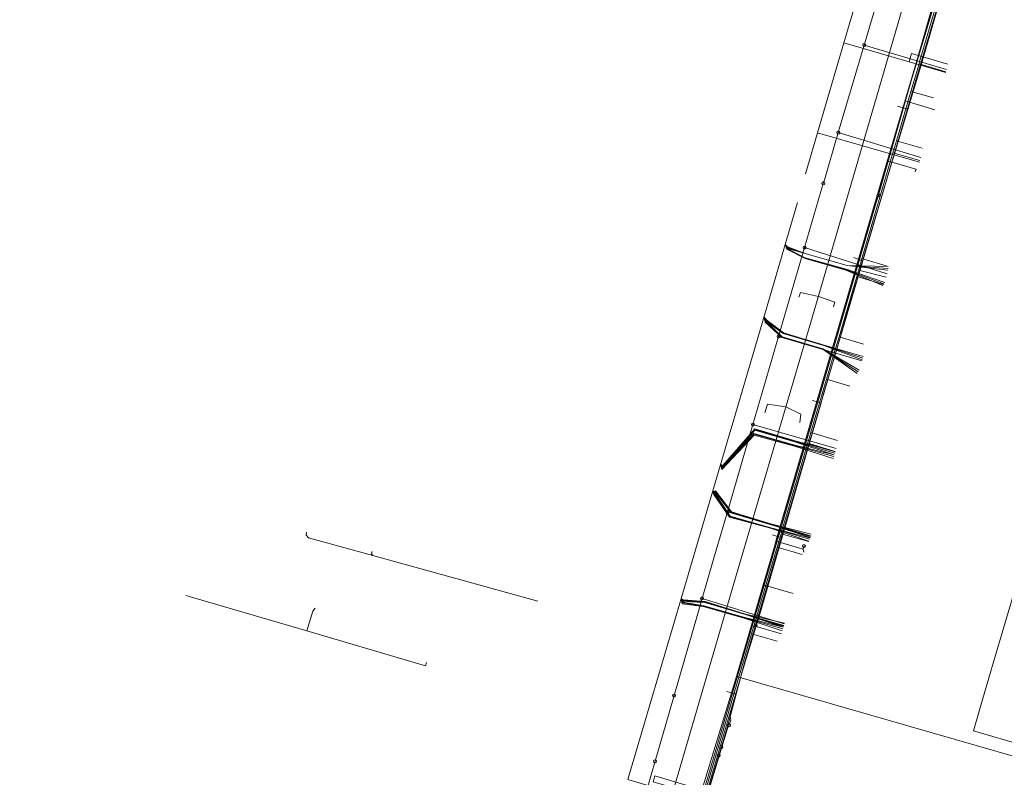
# Model space of a CAD drawing. Header units: metres. Extents: x 136717 to 137105, y 452657 to 453124.
# Tile 4 of 27: x 136717 to 136881, y 452808 to 452935. Entities that reach past the tile are written whole.
import ezdxf

# ---------------------------------------------------------------- set-up
doc = ezdxf.new("R2010")
doc.units = ezdxf.units.M
doc.header["$MEASUREMENT"] = 0
for name, color, linetype, lineweight in [('DATA_KL1011_DUCT', 7, 'Continuous', 0), ('DATA_KL1011_KABELBED', 7, 'Continuous', 0), ('DATA_KL1011_KAST', 7, 'Continuous', 0), ('DATA_KL1011_TELECOMMUNICATIEKAB', 7, 'Continuous', 0), ('DATA_KL1049_TELECOMMUNICATIEKAB', 7, 'Continuous', 0), ('DATA_KL1051_GTWP', 7, 'Continuous', 0), ('DATA_KL1051_KABELBED', 7, 'Continuous', 0), ('DATA_KL1081_MOF', 7, 'Continuous', 0), ('DATA_KL1081_TELECOMMUNICATIEKAB', 7, 'Continuous', 0), ('GAS-LD_KL1081_OLIEGASCHEMIPIJP', 7, 'Continuous', 0), ('LS_KL1081_ELEKTRICITEITSKABEL', 7, 'Continuous', 0), ('LS_KL1081_MOF', 7, 'Continuous', 0), ('OVERIG_GM0344_MANTELBUIS', 7, 'Continuous', 0), ('OVERIG_GM0344_OVERIG', 7, 'Continuous', 0), ('RIOOL-VV_GM0344_RIOOLLEIDING', 7, 'Continuous', 0), ('WATER_KL1048_AFSLUITER', 7, 'Continuous', 0), ('WATER_KL1048_FIREHYDRANT', 7, 'Continuous', 0), ('WATER_KL1048_PUNTVANLEVERING', 7, 'Continuous', 0), ('WATER_KL1048_WATERLEIDING', 7, 'Continuous', 0)]:
    doc.layers.add(name, color=color, linetype=linetype, lineweight=lineweight)

# ---------------------------------------------------------------- blocks, each defined once
blk = doc.blocks.new('LI_21O060533_1')
at = {"layer": 'DATA_KL1011_DUCT', "color": 3, "linetype": 'Continuous', "flags": 128}
for points in [[(136961.99, 453010.58), (136959.47, 453011.33), (136964.66, 453028.9), (136913.65, 453043.89), (136912.02, 453043.94), (136909.71, 453043.28), (136907.8, 453041.96), (136905.24, 453038.89), (136902.46, 453034.68), (136900.25, 453028.81), (136895.85, 453019.1), (136889.5, 453000), (136881.08, 452973.91), (136882.46, 452971.5), (136876.11, 452959.22), (136873.21, 452949.82), (136871.14, 452942.17), (136866.96, 452928.31), (136860.47, 452906.34), (136843.34, 452847.8), (136847.86, 452846.48), (136848.01, 452846.99)], [(136716.95, 452743.91), (136779.85, 452725.47), (136789.69, 452723.36), (136805.32, 452718.87), (136814.27, 452750), (136828.76, 452799.04), (136836.72, 452825.19), (136860.47, 452906.34), (136866.96, 452928.31), (136871.14, 452942.17), (136873.21, 452949.82), (136876.11, 452959.22), (136882.46, 452971.5), (136881.08, 452973.91), (136889.5, 453000), (136895.85, 453019.1), (136900.25, 453028.81), (136934.73, 453018.98), (136932.79, 453012.16), (136936.29, 453011.13)]]:
    blk.add_lwpolyline(points, dxfattribs=at)
at = {"layer": 'DATA_KL1011_KABELBED', "color": 3, "linetype": 'Continuous', "flags": 128}
for points in [[(136864.91, 452921.37), (136871.14, 452942.17), (136873.21, 452949.82)], [(136864.91, 452921.37), (136861.96, 452911.37)], [(136864.91, 452921.37), (136869.91, 452919.91)], [(136861.96, 452911.37), (136843.34, 452847.8)], [(136861.96, 452911.37), (136866.71, 452909.97)], [(136866.59, 452909.55), (136866.71, 452909.97)], [(136866.71, 452909.97), (136866.85, 452909.93)], [(136843.09, 452846.92), (136841.21, 452840.53)], [(136843.34, 452847.8), (136843.09, 452846.92)], [(136843.34, 452847.8), (136844.46, 452847.47)], [(136844.46, 452847.47), (136847.86, 452846.48)], [(136847.86, 452846.48), (136848.01, 452846.99)], [(136847.86, 452846.48), (136848.01, 452845.95)], [(136841.21, 452840.53), (136839.63, 452835.13)], [(136841.21, 452840.53), (136846.22, 452839.06)], [(136839.63, 452835.13), (136836.72, 452825.19)], [(136839.63, 452835.13), (136844.63, 452833.71)], [(136826.27, 452790.6), (136828.76, 452799.04), (136836.72, 452825.19)], [(136894.77, 452808.46), (136836.72, 452825.19)]]:
    blk.add_lwpolyline(points, dxfattribs=at)
at = {"layer": 'DATA_KL1011_KAST', "color": 3, "linetype": 'Continuous'}
blk.add_circle((136848.01, 452846.99), 0.25, dxfattribs=at)
at = {"layer": 'DATA_KL1011_TELECOMMUNICATIEKAB', "color": 3, "linetype": 'Continuous', "flags": 128}
for points in [[(136871.14, 452942.17), (136864.91, 452921.37), (136861.96, 452911.37), (136843.34, 452847.8), (136844.46, 452847.47), (136847.86, 452846.48), (136848.01, 452846.99)], [(136866.59, 452909.55), (136866.71, 452909.97), (136861.96, 452911.37), (136864.91, 452921.37), (136871.14, 452942.17), (136873.21, 452949.82), (136876.11, 452959.22), (136879.17, 452960.27), (136902.53, 452948.33), (136914.06, 452942.56), (136919.3, 452953.18), (136922.04, 452963.4), (136924.32, 452970.86), (136925.33, 452970.58), (136927.16, 452970.08), (136926.35, 452970.82)], [(136864.91, 452921.37), (136871.14, 452942.17), (136873.21, 452949.82)], [(136866.59, 452909.55), (136866.71, 452909.97), (136861.96, 452911.37), (136864.91, 452921.37), (136869.91, 452919.91)], [(136866.59, 452909.55), (136866.71, 452909.97), (136861.96, 452911.37), (136864.91, 452921.37), (136869.91, 452919.91)], [(136866.59, 452909.55), (136866.71, 452909.97), (136861.96, 452911.37), (136864.91, 452921.37), (136869.91, 452919.91)], [(136866.59, 452909.55), (136866.71, 452909.97), (136861.96, 452911.37), (136864.91, 452921.37), (136869.91, 452919.91)], [(136866.59, 452909.55), (136866.71, 452909.97), (136861.96, 452911.37), (136864.91, 452921.37), (136869.91, 452919.91)], [(136866.59, 452909.55), (136866.71, 452909.97), (136861.96, 452911.37), (136864.91, 452921.37), (136869.91, 452919.91)], [(136866.59, 452909.55), (136866.71, 452909.97), (136861.96, 452911.37), (136864.91, 452921.37), (136869.91, 452919.91)], [(136866.59, 452909.55), (136866.71, 452909.97), (136861.96, 452911.37), (136864.91, 452921.37), (136869.91, 452919.91)], [(136866.59, 452909.55), (136866.71, 452909.97), (136861.96, 452911.37), (136864.91, 452921.37), (136869.91, 452919.91)], [(136866.59, 452909.55), (136866.71, 452909.97), (136861.96, 452911.37), (136864.91, 452921.37), (136869.91, 452919.91)], [(136866.59, 452909.55), (136866.71, 452909.97), (136861.96, 452911.37), (136864.91, 452921.37), (136869.91, 452919.91)], [(136866.59, 452909.55), (136866.71, 452909.97), (136861.96, 452911.37), (136864.91, 452921.37), (136869.91, 452919.91)], [(136866.59, 452909.55), (136866.71, 452909.97), (136861.96, 452911.37), (136864.91, 452921.37), (136869.91, 452919.91)], [(136866.59, 452909.55), (136866.71, 452909.97), (136861.96, 452911.37), (136864.91, 452921.37), (136869.91, 452919.91)], [(136866.59, 452909.55), (136866.71, 452909.97), (136861.96, 452911.37), (136864.91, 452921.37), (136869.91, 452919.91)], [(136866.59, 452909.55), (136866.71, 452909.97), (136861.96, 452911.37), (136864.91, 452921.37), (136869.91, 452919.91)], [(136866.59, 452909.55), (136866.71, 452909.97), (136861.96, 452911.37), (136864.91, 452921.37), (136869.91, 452919.91)], [(136866.59, 452909.55), (136866.71, 452909.97), (136861.96, 452911.37), (136864.91, 452921.37), (136869.91, 452919.91)], [(136866.59, 452909.55), (136866.71, 452909.97), (136861.96, 452911.37), (136864.91, 452921.37), (136869.91, 452919.91)], [(136866.59, 452909.55), (136866.71, 452909.97), (136861.96, 452911.37), (136864.91, 452921.37), (136869.91, 452919.91)], [(136866.59, 452909.55), (136866.71, 452909.97), (136861.96, 452911.37), (136864.91, 452921.37), (136869.91, 452919.91)], [(136866.59, 452909.55), (136866.71, 452909.97), (136861.96, 452911.37), (136864.91, 452921.37), (136869.91, 452919.91)], [(136866.59, 452909.55), (136866.71, 452909.97), (136861.96, 452911.37), (136864.91, 452921.37), (136869.91, 452919.91)], [(136866.59, 452909.55), (136866.71, 452909.97), (136861.96, 452911.37), (136864.91, 452921.37), (136869.91, 452919.91)], [(136866.59, 452909.55), (136866.71, 452909.97), (136861.96, 452911.37), (136864.91, 452921.37), (136869.91, 452919.91)], [(136866.59, 452909.55), (136866.71, 452909.97), (136861.96, 452911.37), (136864.91, 452921.37), (136869.91, 452919.91)], [(136866.59, 452909.55), (136866.71, 452909.97), (136861.96, 452911.37), (136864.91, 452921.37), (136869.91, 452919.91)], [(136866.59, 452909.55), (136866.71, 452909.97), (136861.96, 452911.37), (136864.91, 452921.37), (136869.91, 452919.91)], [(136866.59, 452909.55), (136866.71, 452909.97), (136861.96, 452911.37), (136864.91, 452921.37), (136869.91, 452919.91)], [(136866.59, 452909.55), (136866.71, 452909.97), (136861.96, 452911.37), (136864.91, 452921.37), (136869.91, 452919.91)], [(136864.91, 452921.37), (136861.96, 452911.37)], [(136866.59, 452909.55), (136866.71, 452909.97), (136861.96, 452911.37), (136843.34, 452847.8), (136843.09, 452846.92), (136841.21, 452840.53), (136846.22, 452839.06)], [(136866.59, 452909.55), (136866.71, 452909.97), (136861.96, 452911.37), (136843.34, 452847.8), (136843.09, 452846.92), (136841.21, 452840.53), (136846.22, 452839.06)], [(136866.59, 452909.55), (136866.71, 452909.97), (136861.96, 452911.37), (136843.34, 452847.8), (136844.46, 452847.47), (136847.86, 452846.48), (136848.01, 452846.99)], [(136861.96, 452911.37), (136843.34, 452847.8)], [(136717.02, 452744.16), (136751.61, 452734.14), (136751.5, 452733.75), (136751.43, 452733.49), (136754.67, 452732.54), (136783.19, 452724.19), (136805.01, 452717.8), (136805.32, 452718.87), (136815.2, 452753.17), (136826.27, 452790.6), (136828.76, 452799.04), (136836.72, 452825.19), (136839.63, 452835.13), (136841.21, 452840.53), (136843.09, 452846.92), (136843.34, 452847.8), (136844.46, 452847.47), (136847.86, 452846.48), (136848.01, 452846.99)], [(136848.01, 452845.95), (136847.86, 452846.48), (136844.46, 452847.47), (136843.34, 452847.8), (136843.09, 452846.92), (136841.21, 452840.53), (136839.63, 452835.13), (136844.63, 452833.71)], [(136848.01, 452845.95), (136847.86, 452846.48), (136844.46, 452847.47), (136843.34, 452847.8), (136843.09, 452846.92), (136841.21, 452840.53), (136839.63, 452835.13), (136844.63, 452833.71)], [(136848.01, 452845.95), (136847.86, 452846.48), (136844.46, 452847.47), (136843.34, 452847.8), (136843.09, 452846.92), (136841.21, 452840.53), (136839.63, 452835.13), (136844.63, 452833.71)], [(136848.01, 452845.95), (136847.86, 452846.48), (136844.46, 452847.47), (136843.34, 452847.8), (136843.09, 452846.92), (136841.21, 452840.53), (136839.63, 452835.13), (136844.63, 452833.71)], [(136848.01, 452845.95), (136847.86, 452846.48), (136844.46, 452847.47), (136843.34, 452847.8), (136843.09, 452846.92), (136841.21, 452840.53), (136839.63, 452835.13), (136844.63, 452833.71)], [(136848.01, 452845.95), (136847.86, 452846.48), (136844.46, 452847.47), (136843.34, 452847.8), (136843.09, 452846.92), (136841.21, 452840.53), (136839.63, 452835.13), (136844.63, 452833.71)], [(136848.01, 452845.95), (136847.86, 452846.48), (136844.46, 452847.47), (136843.34, 452847.8), (136843.09, 452846.92), (136841.21, 452840.53), (136839.63, 452835.13), (136844.63, 452833.71)], [(136848.01, 452845.95), (136847.86, 452846.48), (136844.46, 452847.47), (136843.34, 452847.8), (136843.09, 452846.92), (136841.21, 452840.53), (136839.63, 452835.13), (136844.63, 452833.71)], [(136848.01, 452845.95), (136847.86, 452846.48), (136844.46, 452847.47), (136843.34, 452847.8), (136843.09, 452846.92), (136841.21, 452840.53), (136839.63, 452835.13), (136844.63, 452833.71)], [(136848.01, 452845.95), (136847.86, 452846.48), (136844.46, 452847.47), (136843.34, 452847.8), (136843.09, 452846.92), (136841.21, 452840.53), (136839.63, 452835.13), (136844.63, 452833.71)], [(136848.01, 452845.95), (136847.86, 452846.48), (136844.46, 452847.47), (136843.34, 452847.8), (136843.09, 452846.92), (136841.21, 452840.53), (136839.63, 452835.13), (136844.63, 452833.71)], [(136848.01, 452845.95), (136847.86, 452846.48), (136844.46, 452847.47), (136843.34, 452847.8), (136843.09, 452846.92), (136841.21, 452840.53), (136839.63, 452835.13), (136844.63, 452833.71)], [(136848.01, 452845.95), (136847.86, 452846.48), (136844.46, 452847.47), (136843.34, 452847.8), (136843.09, 452846.92), (136841.21, 452840.53), (136839.63, 452835.13), (136844.63, 452833.71)], [(136848.01, 452845.95), (136847.86, 452846.48), (136844.46, 452847.47), (136843.34, 452847.8), (136843.09, 452846.92), (136841.21, 452840.53), (136839.63, 452835.13), (136844.63, 452833.71)], [(136848.01, 452845.95), (136847.86, 452846.48), (136844.46, 452847.47), (136843.34, 452847.8), (136843.09, 452846.92), (136841.21, 452840.53), (136839.63, 452835.13), (136844.63, 452833.71)], [(136848.01, 452845.95), (136847.86, 452846.48), (136844.46, 452847.47), (136843.34, 452847.8), (136843.09, 452846.92), (136841.21, 452840.53), (136839.63, 452835.13), (136844.63, 452833.71)], [(136848.01, 452845.95), (136847.86, 452846.48), (136844.46, 452847.47), (136843.34, 452847.8), (136843.09, 452846.92), (136841.21, 452840.53), (136839.63, 452835.13), (136844.63, 452833.71)], [(136848.01, 452845.95), (136847.86, 452846.48), (136844.46, 452847.47), (136843.34, 452847.8), (136843.09, 452846.92), (136841.21, 452840.53), (136839.63, 452835.13), (136844.63, 452833.71)], [(136848.01, 452845.95), (136847.86, 452846.48), (136844.46, 452847.47), (136843.34, 452847.8), (136843.09, 452846.92), (136841.21, 452840.53), (136839.63, 452835.13), (136844.63, 452833.71)], [(136848.01, 452845.95), (136847.86, 452846.48), (136844.46, 452847.47), (136843.34, 452847.8), (136843.09, 452846.92), (136841.21, 452840.53), (136839.63, 452835.13), (136844.63, 452833.71)], [(136848.01, 452845.95), (136847.86, 452846.48), (136844.46, 452847.47), (136843.34, 452847.8), (136843.09, 452846.92), (136841.21, 452840.53), (136839.63, 452835.13), (136844.63, 452833.71)], [(136848.01, 452845.95), (136847.86, 452846.48), (136844.46, 452847.47), (136843.34, 452847.8), (136843.09, 452846.92), (136841.21, 452840.53), (136839.63, 452835.13), (136844.63, 452833.71)], [(136848.01, 452845.95), (136847.86, 452846.48), (136844.46, 452847.47), (136843.34, 452847.8), (136843.09, 452846.92), (136841.21, 452840.53), (136839.63, 452835.13), (136844.63, 452833.71)], [(136848.01, 452845.95), (136847.86, 452846.48), (136844.46, 452847.47), (136843.34, 452847.8), (136843.09, 452846.92), (136841.21, 452840.53), (136839.63, 452835.13), (136844.63, 452833.71)], [(136848.01, 452845.95), (136847.86, 452846.48), (136844.46, 452847.47), (136843.34, 452847.8), (136843.09, 452846.92), (136841.21, 452840.53), (136846.22, 452839.06)], [(136848.01, 452845.95), (136847.86, 452846.48), (136844.46, 452847.47), (136843.34, 452847.8), (136843.09, 452846.92), (136841.21, 452840.53), (136846.22, 452839.06)], [(136848.01, 452845.95), (136847.86, 452846.48), (136844.46, 452847.47), (136843.34, 452847.8), (136843.09, 452846.92), (136841.21, 452840.53), (136846.22, 452839.06)], [(136848.01, 452845.95), (136847.86, 452846.48), (136844.46, 452847.47), (136843.34, 452847.8), (136843.09, 452846.92), (136841.21, 452840.53), (136846.22, 452839.06)], [(136848.01, 452845.95), (136847.86, 452846.48), (136844.46, 452847.47), (136843.34, 452847.8), (136843.09, 452846.92), (136841.21, 452840.53), (136846.22, 452839.06)], [(136848.01, 452845.95), (136847.86, 452846.48), (136844.46, 452847.47), (136843.34, 452847.8), (136843.09, 452846.92), (136841.21, 452840.53), (136846.22, 452839.06)], [(136848.01, 452845.95), (136847.86, 452846.48), (136844.46, 452847.47), (136843.34, 452847.8), (136843.09, 452846.92), (136841.21, 452840.53), (136846.22, 452839.06)], [(136848.01, 452845.95), (136847.86, 452846.48), (136844.46, 452847.47), (136843.34, 452847.8), (136843.09, 452846.92), (136841.21, 452840.53), (136846.22, 452839.06)], [(136843.09, 452846.92), (136841.21, 452840.53)], [(136843.34, 452847.8), (136843.09, 452846.92)], [(136848.01, 452845.95), (136847.86, 452846.48), (136848.01, 452846.99)], [(136841.21, 452840.53), (136839.63, 452835.13)], [(136839.63, 452835.13), (136836.72, 452825.19)], [(136826.27, 452790.6), (136828.76, 452799.04), (136836.72, 452825.19)]]:
    blk.add_lwpolyline(points, dxfattribs=at)
at = {"layer": 'DATA_KL1049_TELECOMMUNICATIEKAB', "color": 3, "linetype": 'Continuous', "flags": 128}
for points in [[(136854.7, 452931.08), (136859, 452945.78)], [(136850.29, 452916.07), (136854.7, 452931.08)], [(136854.7, 452931.08), (136865.57, 452927.92)], [(136865.57, 452927.92), (136865.97, 452929.31), (136872.03, 452927.51)], [(136865.57, 452927.92), (136871.71, 452926.13)], [(136848.27, 452909.17), (136850.29, 452916.07)], [(136850.29, 452916.07), (136867.31, 452911.12)], [(136835.79, 452866.45), (136836.01, 452867.19), (136840.74, 452883.3), (136844.65, 452896.61), (136844.88, 452897.37), (136846.92, 452904.38)], [(136844.88, 452897.37), (136845.26, 452896.67), (136848.21, 452895.18), (136855.06, 452893.27), (136861.52, 452891.06)], [(136844.88, 452897.37), (136845.29, 452896.73), (136848.38, 452895.8), (136855.23, 452893.85), (136862.05, 452893.09)], [(136844.88, 452897.37), (136845.19, 452896.63), (136848.23, 452895.1), (136855.09, 452893.16), (136861.38, 452890.79)], [(136844.88, 452897.37), (136845.29, 452896.99), (136848.41, 452895.85), (136855.24, 452893.89), (136862.08, 452893.71)], [(136844.88, 452897.37), (136845.33, 452896.83), (136848.39, 452895.82), (136855.23, 452893.87), (136862.07, 452893.4)], [(136844.88, 452897.37), (136845.13, 452896.59), (136848.2, 452895.03), (136855.02, 452893.07), (136861.22, 452890.52)], [(136841.32, 452885.28), (136841.75, 452884.53), (136844.54, 452882.51), (136851.35, 452880.51), (136857.75, 452878.1)], [(136841.32, 452885.28), (136841.78, 452884.63), (136844.58, 452882.56), (136851.35, 452880.55), (136857.83, 452878.38)], [(136841.32, 452885.28), (136841.6, 452884.44), (136844.35, 452881.89), (136851.17, 452879.91), (136857.07, 452876.11)], [(136841.32, 452885.28), (136841.52, 452884.39), (136844.32, 452881.84), (136851.15, 452879.88), (136856.91, 452875.84)], [(136841.32, 452885.28), (136841.69, 452884.5), (136844.37, 452881.93), (136851.18, 452879.95), (136857.22, 452876.38)], [(136841.32, 452885.28), (136841.85, 452884.71), (136844.61, 452882.62), (136851.37, 452880.58), (136857.89, 452878.68)], [(136834.09, 452860.66), (136834.45, 452860.48), (136839.81, 452866.59), (136846.7, 452864.54), (136853.25, 452862.8)], [(136834.09, 452860.66), (136834.44, 452860.37), (136839.82, 452866.48), (136853.16, 452862.51)], [(136833.99, 452802.47), (136829.74, 452804.72), (136818.6, 452807.96), (136827.54, 452838.38), (136831.94, 452853.36), (136835.79, 452866.45)], [(136834.09, 452860.66), (136834.44, 452860.25), (136839.83, 452866.37), (136846.65, 452864.37), (136853.07, 452862.22)], [(136834.09, 452860.66), (136834.35, 452860.04), (136839.66, 452865.81), (136846.51, 452863.83), (136853.07, 452862.22)], [(136834.09, 452860.66), (136834.32, 452859.93), (136839.67, 452865.68), (136852.98, 452861.94)], [(136834.09, 452860.66), (136834.29, 452859.8), (136839.68, 452865.55), (136846.45, 452863.69), (136852.89, 452861.65)], [(136832.73, 452856.05), (136833.24, 452856.22), (136835.89, 452852.69), (136842.67, 452850.67), (136849.2, 452848.96)], [(136832.73, 452856.05), (136833.21, 452856.13), (136835.85, 452852.6), (136842.67, 452850.63), (136849.11, 452848.68)], [(136832.73, 452856.05), (136833.18, 452855.97), (136835.83, 452852.56), (136842.62, 452850.56), (136849.04, 452848.44)], [(136832.73, 452856.05), (136833.11, 452855.85), (136835.66, 452852), (136842.47, 452850.03), (136849.01, 452848.36)], [(136832.73, 452856.05), (136833.05, 452855.74), (136835.63, 452851.89), (136842.46, 452850.01), (136848.94, 452848.12)], [(136832.73, 452856.05), (136832.97, 452855.62), (136835.59, 452851.81), (136842.45, 452849.97), (136848.85, 452847.81)], [(136827.5, 452838.24), (136827.91, 452838.02), (136831.51, 452837.7), (136838.27, 452835.6), (136844.74, 452834.09)], [(136827.5, 452838.24), (136827.85, 452837.89), (136831.47, 452837.62), (136838.26, 452835.57), (136844.63, 452833.71)], [(136827.5, 452838.24), (136827.81, 452837.73), (136831.45, 452837.55), (136838.26, 452835.54), (136844.55, 452833.43)], [(136827.5, 452838.24), (136827.77, 452837.61), (136831.29, 452836.99), (136838.11, 452835.03), (136844.55, 452833.43)], [(136827.5, 452838.24), (136827.72, 452837.48), (136831.26, 452836.92), (136838.08, 452834.99), (136844.46, 452833.14)], [(136827.5, 452838.24), (136827.68, 452837.32), (136831.15, 452836.87), (136838.03, 452834.96), (136844.38, 452832.85)]]:
    blk.add_lwpolyline(points, dxfattribs=at)
at = {"layer": 'DATA_KL1051_GTWP', "color": 3, "linetype": 'Continuous'}
for centre in [(136860.46, 452905.58), (136860.46, 452905.58), (136844.04, 452849.55), (136844.04, 452849.55)]:
    blk.add_circle(centre, 0.25, dxfattribs=at)
at = {"layer": 'DATA_KL1051_KABELBED', "color": 3, "linetype": 'Continuous', "flags": 128}
for points in [[(136871.46, 452944.1), (136860.47, 452905.64), (136860.46, 452905.58)], [(136860.46, 452905.58), (136860.1, 452904.39), (136844.04, 452849.55)], [(136832.35, 452802.27), (136832.08, 452802.75), (136831.86, 452803.25), (136831.67, 452803.77), (136831.53, 452804.3), (136831.44, 452804.84), (136831.39, 452805.39), (136831.38, 452805.94), (136831.42, 452806.48), (136844.04, 452849.55)]]:
    blk.add_lwpolyline(points, dxfattribs=at)
at = {"layer": 'DATA_KL1081_MOF', "color": 3, "linetype": 'Continuous'}
for centre in [(136839.92, 452833.7), (136833.78, 452811.99), (136834.21, 452813.42)]:
    blk.add_circle(centre, 0.25, dxfattribs=at)
at = {"layer": 'DATA_KL1081_TELECOMMUNICATIEKAB', "color": 3, "linetype": 'Continuous', "flags": 128}
for points in [[(136944.91, 452939.24), (136895.54, 452964.07), (136881.26, 452970.96), (136877.6, 452961.94), (136839.92, 452833.7)], [(136839.92, 452833.7), (136838.09, 452827.46), (136835.27, 452816.98), (136834.21, 452813.42)], [(136834.21, 452813.42), (136833.78, 452811.99)], [(136833.78, 452811.99), (136809.99, 452732.45), (136809.76, 452731.68), (136809.69, 452731.27), (136809.67, 452730.86), (136809.73, 452730.46), (136809.84, 452730.06), (136810.02, 452729.69), (136810.26, 452729.33), (136810.56, 452729.02), (136810.9, 452728.76), (136811.28, 452728.57), (136811.69, 452728.43), (136825.95, 452724.59), (136836.73, 452721.31)]]:
    blk.add_lwpolyline(points, dxfattribs=at)
at = {"layer": 'GAS-LD_KL1081_OLIEGASCHEMIPIJP', "color": 41, "linetype": 'Continuous', "flags": 128}
for points in [[(136830.81, 452803.66), (136839.26, 452832.34), (136839.66, 452833.68), (136840.06, 452835.05), (136840.6, 452836.89), (136843.53, 452846.82), (136844.19, 452849.06), (136844.45, 452849.93), (136844.99, 452851.77), (136848.57, 452863.9), (136848.63, 452864.09), (136849.17, 452865.95), (136849.19, 452866), (136851.79, 452874.87), (136853.01, 452879.05), (136853.55, 452880.89), (136853.87, 452881.98), (136856.83, 452892.05), (136857.38, 452893.94), (136857.7, 452895.03), (136857.92, 452895.78), (136862.89, 452912.72), (136862.99, 452913.06), (136863.48, 452914.73), (136863.52, 452914.9), (136865.88, 452922.94), (136867.24, 452927.58), (136867.35, 452927.95), (136867.89, 452929.79), (136871.13, 452940.84)], [(136871.75, 452926.26), (136867.24, 452927.58)], [(136869.67, 452921.87), (136865.88, 452922.94)], [(136867.76, 452913.51), (136863.48, 452914.73)], [(136867.4, 452911.44), (136862.89, 452912.72)], [(136862.08, 452893.71), (136857.7, 452895.03)], [(136861.33, 452890.7), (136856.83, 452892.05)], [(136857.97, 452880.75), (136853.87, 452881.98)], [(136855.66, 452873.71), (136851.79, 452874.87)], [(136853.6, 452864.62), (136849.17, 452865.95)], [(136853.23, 452862.75), (136848.63, 452864.09)], [(136848.83, 452847.74), (136844.19, 452849.06)], [(136847.74, 452845.58), (136843.53, 452846.82)], [(136844.24, 452832.33), (136839.66, 452833.68)], [(136843.52, 452831.08), (136839.26, 452832.34)]]:
    blk.add_lwpolyline(points, dxfattribs=at)
at = {"layer": 'LS_KL1081_ELEKTRICITEITSKABEL', "color": 14, "linetype": 'Continuous', "flags": 128}
for points in [[(136881.67, 452970.44), (136880.38, 452971.39), (136870.94, 452939.26), (136866.59, 452924.45), (136862.34, 452909.98), (136858.02, 452895.31), (136857.36, 452893.05), (136856.54, 452890.27), (136852.23, 452875.57), (136849.6, 452866.62), (136848.86, 452864.12), (136847.83, 452860.62), (136843.21, 452844.89), (136840.25, 452834.83), (136838.99, 452830.54), (136838.73, 452829.65), (136838.09, 452827.46), (136835.67, 452818.54), (136835.77, 452817.92), (136835.51, 452817.04)], [(136861.74, 452891.91), (136857.36, 452893.05)], [(136853.24, 452862.77), (136848.86, 452864.12)], [(136844.6, 452833.6), (136840.25, 452834.83)], [(136835.51, 452817.04), (136835.23, 452816.49), (136831.67, 452804.76)]]:
    blk.add_lwpolyline(points, dxfattribs=at)
at = {"layer": 'LS_KL1081_MOF', "color": 14, "linetype": 'Continuous'}
blk.add_circle((136835.51, 452817.04), 0.25, dxfattribs=at)
at = {"layer": 'OVERIG_GM0344_MANTELBUIS', "color": 111, "linetype": 'Continuous', "flags": 128}
blk.add_lwpolyline([(136822.81, 452807.61), (136823.1, 452808.57), (136829.8, 452806.58), (136829.51, 452805.62), (136822.81, 452807.61)], dxfattribs=at)
at = {"layer": 'OVERIG_GM0344_OVERIG', "color": 111, "linetype": 'Continuous', "flags": 128}
for points in [[(136838.37, 452828.22), (136840.45, 452835.08), (136850.89, 452870.95), (136851.25, 452872.25), (136853.26, 452879.11), (136855.25, 452885.95), (136857.35, 452893.12), (136857.8, 452894.64), (136862.6, 452910.75), (136863.18, 452912.71), (136867.68, 452927.56), (136876.55, 452958.37)], [(136863.67, 452920.5), (136865.39, 452920)], [(136857.8, 452894.64), (136856.35, 452895.19)], [(136850.88, 452870.93), (136849.42, 452871.34)], [(136842.77, 452848.86), (136844.32, 452848.39)], [(136744.71, 452838.72), (136764.92, 452832.81), (136765.95, 452836.11)], [(136766.35, 452836.62), (136765.95, 452836.11)], [(136784.92, 452827.51), (136784.77, 452827), (136764.92, 452832.81)], [(136819.33, 452724.5), (136819.22, 452724.12), (136814.8, 452725.42), (136815.31, 452727.14), (136809.95, 452728.72), (136808.99, 452729), (136810.56, 452734.45), (136812.64, 452742.74), (136814.32, 452748.25), (136814.84, 452750), (136826.95, 452790.47), (136827.53, 452793.39), (136830.63, 452801.97), (136831.67, 452805.5), (136834.47, 452815), (136838.37, 452828.22)], [(136835.13, 452822.71), (136836.61, 452822.26)]]:
    blk.add_lwpolyline(points, dxfattribs=at)
at = {"layer": 'RIOOL-VV_GM0344_RIOOLLEIDING', "color": 211, "linetype": 'Continuous', "flags": 128}
for points in [[(136861.67, 452927.34), (136873.71, 452968.7)], [(136849.44, 452885.33), (136861.67, 452927.34)], [(136850.42, 452888.69), (136847.43, 452889.36), (136847.17, 452888.6)], [(136850.42, 452888.69), (136853.15, 452887.76), (136852.93, 452886.97)], [(136836.96, 452843), (136849.44, 452885.33)], [(136844.99, 452870.23), (136841.93, 452870.68), (136841.5, 452869.26)], [(136844.99, 452870.23), (136847.51, 452869.03), (136847.3, 452867.65)], [(136764.9, 452849.29), (136764.85, 452848.79), (136765.2, 452848.34), (136775.96, 452845.39)], [(136775.83, 452846.06), (136775.74, 452845.68), (136775.96, 452845.39)], [(136775.96, 452845.39), (136803.56, 452837.79)], [(136824.59, 452800.72), (136836.96, 452843)]]:
    blk.add_lwpolyline(points, dxfattribs=at)
at = {"layer": 'WATER_KL1048_AFSLUITER', "color": 5, "linetype": 'Continuous'}
blk.add_circle((136823.13, 452811.02), 0.25, dxfattribs=at)
at = {"layer": 'WATER_KL1048_FIREHYDRANT', "color": 5, "linetype": 'Continuous'}
for centre in [(136851.25, 452907.6), (136826.31, 452822.01)]:
    blk.add_circle(centre, 0.25, dxfattribs=at)
at = {"layer": 'WATER_KL1048_PUNTVANLEVERING', "color": 5, "linetype": 'Continuous'}
for centre in [(136858.08, 452930.7), (136853.75, 452916.08), (136848.12, 452896.88), (136843.77, 452882.01), (136839.48, 452867.3), (136835.21, 452852.69), (136831, 452838.24)]:
    blk.add_circle(centre, 0.25, dxfattribs=at)
at = {"layer": 'WATER_KL1048_WATERLEIDING', "color": 5, "linetype": 'Continuous', "flags": 128}
for points in [[(136851.25, 452907.6), (136851.42, 452908.18), (136853.75, 452916.08), (136858.08, 452930.7), (136862.53, 452945.79), (136864.52, 452952.52)], [(136858.08, 452930.7), (136871.85, 452926.62)], [(136853.75, 452916.08), (136867.55, 452911.94)], [(136826.31, 452822.01), (136831, 452838.24), (136832.9, 452844.8), (136835.21, 452852.69), (136839.48, 452867.3), (136843.77, 452882.01), (136848.12, 452896.88), (136851.25, 452907.6)], [(136848.12, 452896.88), (136861.9, 452892.5)], [(136843.77, 452882.01), (136857.7, 452877.96)], [(136839.48, 452867.3), (136853.4, 452863.28)], [(136849.09, 452848.6), (136835.21, 452852.69)], [(136893.85, 452811.01), (136876.34, 452816.14), (136877.52, 452820.16), (136879.65, 452827.42), (136883.45, 452840.4), (136885.71, 452848.11), (136886.44, 452850.62), (136886.69, 452851.46)], [(136831, 452838.24), (136844.71, 452834.01)], [(136823.13, 452811.02), (136826.31, 452822.01)], [(136821.92, 452806.81), (136823.13, 452811.02)]]:
    blk.add_lwpolyline(points, dxfattribs=at)

msp = doc.modelspace()

# ---------------------------------------------------------------- block references
at = {"linetype": 'Continuous'}
msp.add_blockref('LI_21O060533_1', (0, 0), dxfattribs=at)

doc.saveas('drawing.dxf')
